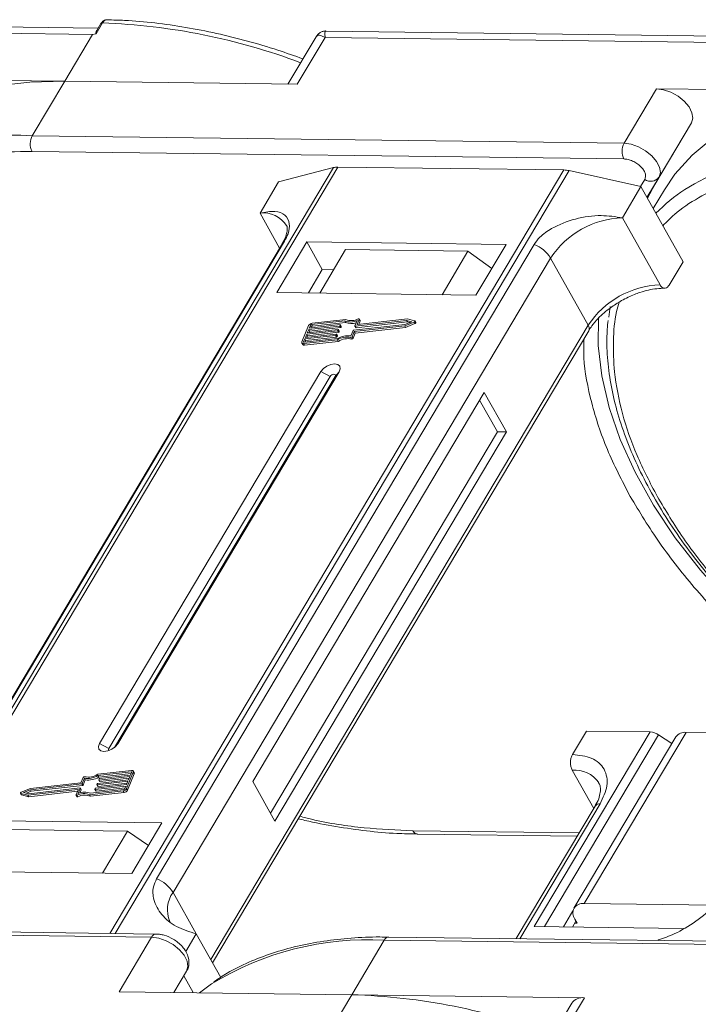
# Model space of a CAD drawing. Header units: millimetres. Extents: x -976 to 1106, y 28 to 1486.
# Tile 37 of 51: x 502 to 546, y 1199 to 1263. Entities that reach past the tile are written whole.
import ezdxf

# ---------------------------------------------------------------- set-up
doc = ezdxf.new("R2010")
doc.units = ezdxf.units.MM

msp = doc.modelspace()

# ---------------------------------------------------------------- linework, layer by layer
at = {"color": 7, "linetype": 'Continuous', "lineweight": 15}
for p, q in [((468.193, 1263.023), (506.725, 1262.527)), ((507.097, 1262.946), (468.266, 1263.446)), ((507.386, 1263.284), (506.956, 1262.562)), ((507.268, 1263.234), (507.007, 1262.795)), ((506.725, 1262.527), (504.916, 1259.485)), ((506.956, 1262.562), (506.725, 1262.527)), ((521.284, 1262.382), (519.45, 1259.298)), ((520.061, 1259.29), (521.87, 1262.332)), ((521.87, 1262.332), (560.402, 1261.837)), ((560.774, 1262.255), (521.943, 1262.755)), ((504.916, 1259.485), (489.771, 1259.68)), ((502.805, 1255.936), (504.916, 1259.485)), ((504.916, 1259.485), (520.061, 1259.29)), ((543.448, 1258.989), (541.337, 1255.44)), ((558.593, 1258.794), (543.448, 1258.989)), ((545.721, 1256.779), (543.336, 1252.767)), ((543.611, 1253.23), (545.721, 1256.779)), ((541.337, 1255.44), (502.805, 1255.936)), ((502.792, 1254.915), (541.324, 1254.419)), ((522.409, 1253.859), (492.852, 1204.165)), ((493.124, 1204.161), (522.702, 1253.892)), ((537.424, 1253.702), (507.846, 1203.972)), ((508.202, 1203.967), (537.758, 1253.661)), ((518.842, 1252.92), (522.409, 1253.859)), ((522.702, 1253.892), (537.424, 1253.702)), ((537.758, 1253.661), (542.437, 1252.616)), ((517.636, 1250.892), (518.842, 1252.92)), ((542.688, 1253.093), (542.408, 1252.622)), ((542.829, 1251.916), (543.611, 1253.23)), ((542.829, 1251.915), (543.336, 1252.767)), ((543.336, 1252.767), (542.856, 1251.867)), ((541.23, 1250.588), (542.437, 1252.616)), ((542.437, 1252.616), (545.176, 1247.727)), ((543.958, 1252.399), (543.237, 1251.187)), ((517.636, 1250.892), (518.911, 1248.616)), ((543.681, 1246.213), (541.23, 1250.588)), ((519.088, 1248.914), (494.511, 1207.592)), ((494.653, 1207.745), (519.23, 1249.066)), ((535.481, 1248.857), (510.904, 1207.535)), ((520.68, 1249.013), (518.72, 1245.718)), ((533.656, 1248.846), (520.68, 1249.013)), ((520.68, 1249.013), (521.689, 1247.212)), ((531.696, 1245.551), (533.656, 1248.846)), ((523.21, 1248.521), (521.521, 1245.682)), ((531.173, 1248.419), (523.21, 1248.521)), ((529.484, 1245.579), (531.173, 1248.419)), ((531.173, 1248.419), (532.733, 1247.293)), ((511.974, 1206.644), (536.551, 1247.966)), ((539.002, 1243.591), (536.551, 1247.966)), ((544.271, 1246.206), (545.176, 1247.727)), ((521.689, 1247.212), (520.784, 1245.691)), ((522.426, 1247.203), (521.689, 1247.212)), ((518.72, 1245.718), (531.696, 1245.551)), ((540.426, 1244.817), (540.339, 1244.106)), ((523.15, 1243.872), (520.986, 1243.628)), ((523.221, 1243.965), (521.022, 1243.716)), ((521.043, 1243.525), (523.208, 1243.769)), ((523.208, 1243.769), (523.15, 1243.872)), ((523.818, 1243.547), (523.958, 1243.889)), ((527.177, 1243.906), (523.836, 1243.528)), ((523.894, 1243.425), (527.235, 1243.803)), ((524.097, 1243.968), (523.965, 1243.648)), ((523.976, 1243.629), (523.965, 1243.648)), ((527.236, 1243.997), (523.984, 1243.629)), ((524.061, 1243.638), (524.154, 1243.865)), ((524.154, 1243.89), (524.097, 1243.993)), ((524.097, 1243.968), (524.154, 1243.865)), ((527.054, 1243.555), (527.661, 1243.796)), ((527.068, 1243.641), (527.514, 1243.818)), ((527.112, 1243.452), (527.718, 1243.693)), ((527.514, 1243.818), (527.177, 1243.906)), ((527.235, 1243.803), (527.177, 1243.906)), ((527.235, 1243.803), (527.381, 1243.765)), ((527.694, 1243.877), (527.236, 1243.997)), ((527.661, 1243.796), (527.718, 1243.693)), ((527.769, 1243.762), (527.711, 1243.865)), ((539.002, 1243.591), (514.425, 1202.269)), ((514.544, 1202.056), (539.033, 1243.23)), ((520.801, 1243.565), (520.365, 1242.503)), ((520.585, 1242.781), (522.595, 1243.008)), ((520.676, 1243.002), (520.585, 1242.781)), ((522.686, 1243.23), (520.676, 1243.002)), ((520.733, 1242.899), (520.676, 1243.002)), ((520.712, 1243.091), (522.722, 1243.318)), ((520.803, 1243.312), (520.712, 1243.091)), ((520.733, 1242.899), (522.743, 1243.127)), ((522.813, 1243.539), (520.803, 1243.312)), ((520.861, 1243.209), (520.803, 1243.312)), ((520.817, 1243.103), (520.861, 1243.209)), ((520.839, 1243.4), (522.849, 1243.628)), ((520.912, 1243.577), (520.839, 1243.4)), ((520.861, 1243.209), (522.871, 1243.436)), ((520.97, 1243.474), (520.912, 1243.577)), ((520.944, 1243.412), (520.97, 1243.474)), ((520.986, 1243.628), (521.043, 1243.525)), ((522.671, 1242.899), (522.613, 1243.002)), ((522.743, 1243.127), (522.686, 1243.23)), ((522.741, 1243.299), (522.723, 1243.255)), ((522.78, 1243.152), (522.723, 1243.255)), ((522.798, 1243.209), (522.741, 1243.311)), ((522.798, 1243.196), (522.741, 1243.299)), ((522.78, 1243.152), (522.798, 1243.196)), ((522.871, 1243.436), (522.813, 1243.539)), ((522.868, 1243.609), (522.85, 1243.564)), ((522.907, 1243.461), (522.85, 1243.564)), ((522.926, 1243.518), (522.868, 1243.621)), ((522.926, 1243.506), (522.868, 1243.609)), ((522.907, 1243.461), (522.926, 1243.506)), ((523.55, 1242.896), (523.691, 1243.238)), ((523.634, 1242.842), (523.774, 1243.184)), ((523.691, 1242.739), (523.832, 1243.081)), ((523.727, 1243.263), (527.068, 1243.641)), ((523.774, 1243.184), (527.054, 1243.555)), ((523.832, 1243.081), (523.774, 1243.184)), ((523.818, 1243.535), (523.875, 1243.432)), ((523.832, 1243.081), (527.112, 1243.452)), ((523.894, 1243.425), (523.836, 1243.528)), ((527.112, 1243.452), (527.054, 1243.555)), ((520.365, 1242.429), (520.422, 1242.326)), ((520.549, 1242.693), (520.476, 1242.516)), ((520.476, 1242.516), (520.497, 1242.478)), ((520.477, 1242.389), (522.676, 1242.638)), ((520.534, 1242.286), (520.477, 1242.389)), ((520.513, 1242.478), (522.678, 1242.723)), ((520.534, 1242.286), (522.733, 1242.535)), ((522.558, 1242.92), (520.549, 1242.693)), ((520.606, 1242.59), (520.549, 1242.693)), ((520.563, 1242.483), (520.606, 1242.59)), ((520.606, 1242.59), (522.616, 1242.817)), ((520.69, 1242.793), (520.733, 1242.899)), ((522.616, 1242.817), (522.558, 1242.92)), ((522.613, 1242.989), (522.595, 1242.945)), ((522.653, 1242.842), (522.595, 1242.945)), ((522.671, 1242.887), (522.613, 1242.989)), ((522.653, 1242.842), (522.671, 1242.887)), ((522.733, 1242.535), (522.676, 1242.638)), ((523.538, 1242.793), (523.595, 1242.69)), ((523.691, 1242.739), (523.634, 1242.842)), ((521.603, 1240.572), (507.188, 1216.336)), ((508.368, 1216.321), (522.782, 1240.557)), ((521.603, 1240.572), (522.197, 1240.258)), ((522.782, 1240.557), (522.533, 1240.253)), ((522.197, 1240.258), (507.783, 1216.022)), ((508.159, 1216.086), (522.533, 1240.253)), ((532.234, 1239.209), (517.156, 1213.858)), ((533.675, 1236.635), (532.234, 1239.209)), ((533.086, 1236.643), (531.932, 1238.702)), ((518.309, 1211.799), (533.086, 1236.643)), ((518.597, 1211.284), (533.675, 1236.635)), ((533.675, 1236.635), (533.086, 1236.643)), ((543.031, 1217.096), (535.492, 1204.421)), ((536.157, 1204.412), (543.587, 1216.905)), ((537.978, 1215.628), (538.883, 1217.149)), ((544.706, 1216.775), (538.072, 1205.621)), ((538.737, 1205.912), (545.371, 1217.066)), ((538.883, 1217.149), (543.031, 1217.096)), ((544.443, 1216.333), (543.587, 1216.905)), ((554.166, 1216.953), (545.371, 1217.066)), ((507.783, 1216.022), (507.188, 1216.336)), ((508.368, 1216.321), (508.214, 1216.134)), ((509.237, 1214.495), (507.073, 1214.251)), ((507.13, 1214.148), (507.073, 1214.251)), ((509.273, 1214.584), (507.074, 1214.335)), ((507.13, 1214.148), (509.245, 1214.387)), ((509.165, 1214.192), (507.155, 1213.965)), ((507.192, 1214.053), (509.202, 1214.281)), ((508.949, 1213.409), (509.385, 1214.47)), ((509.007, 1213.306), (509.443, 1214.367)), ((509.074, 1213.971), (509.165, 1214.192)), ((509.202, 1214.281), (509.274, 1214.458)), ((509.268, 1214.441), (509.237, 1214.495)), ((509.443, 1214.442), (509.385, 1214.545)), ((509.385, 1214.47), (509.443, 1214.367)), ((537.965, 1214.607), (539.359, 1212.118)), ((506.023, 1213.71), (502.682, 1213.332)), ((505.976, 1213.789), (502.696, 1213.418)), ((502.74, 1213.23), (506.081, 1213.607)), ((506.117, 1214.131), (505.976, 1213.789)), ((506.081, 1213.607), (506.023, 1213.71)), ((506.2, 1214.077), (506.06, 1213.736)), ((506.117, 1213.633), (506.06, 1213.736)), ((506.117, 1213.633), (506.258, 1213.974)), ((506.258, 1213.974), (506.2, 1214.077)), ((508.911, 1213.573), (506.901, 1213.346)), ((506.937, 1213.434), (508.947, 1213.662)), ((507.009, 1213.662), (507.067, 1213.559)), ((507.01, 1213.674), (507.028, 1213.719)), ((509.038, 1213.883), (507.028, 1213.655)), ((507.086, 1213.552), (507.028, 1213.655)), ((507.065, 1213.744), (509.074, 1213.971)), ((507.086, 1213.552), (508.991, 1213.768)), ((507.137, 1213.984), (507.155, 1214.028)), ((507.137, 1213.971), (507.194, 1213.868)), ((507.213, 1213.862), (507.155, 1213.965)), ((507.213, 1213.862), (509.118, 1214.077)), ((508.838, 1213.396), (508.911, 1213.573)), ((508.947, 1213.662), (509.038, 1213.883)), ((517.156, 1213.858), (518.597, 1211.284)), ((502.039, 1213.108), (502.097, 1213.005)), ((502.056, 1213.096), (502.514, 1212.976)), ((502.114, 1212.993), (502.056, 1213.096)), ((502.696, 1213.418), (502.09, 1213.178)), ((502.114, 1212.993), (502.572, 1212.873)), ((502.682, 1213.332), (502.236, 1213.156)), ((502.236, 1213.156), (502.573, 1213.067)), ((502.427, 1213.105), (502.74, 1213.23)), ((502.514, 1212.976), (505.767, 1213.344)), ((502.572, 1212.873), (502.514, 1212.976)), ((502.572, 1212.873), (505.747, 1213.232)), ((502.573, 1213.067), (505.914, 1213.445)), ((502.74, 1213.23), (502.682, 1213.332)), ((505.654, 1213.005), (505.785, 1213.325)), ((505.654, 1212.98), (505.711, 1212.877)), ((505.774, 1212.871), (505.717, 1212.974)), ((505.782, 1213.317), (505.767, 1213.344)), ((505.932, 1213.426), (505.792, 1213.084)), ((505.907, 1213.121), (505.99, 1213.323)), ((505.932, 1213.426), (505.99, 1213.323)), ((505.99, 1213.335), (505.933, 1213.438)), ((506.529, 1213.009), (508.728, 1213.257)), ((506.529, 1213.009), (506.587, 1212.906)), ((506.587, 1212.906), (508.786, 1213.154)), ((506.6, 1213.101), (508.765, 1213.346)), ((506.882, 1213.365), (506.9, 1213.409)), ((506.882, 1213.352), (506.94, 1213.249)), ((506.959, 1213.243), (506.901, 1213.346)), ((506.959, 1213.243), (508.864, 1213.458)), ((508.728, 1213.257), (508.786, 1213.154)), ((509.007, 1213.306), (508.949, 1213.409)), ((539.448, 1212.267), (534.311, 1203.631)), ((534.556, 1203.628), (539.78, 1212.412)), ((511.251, 1211.175), (498.274, 1211.342)), ((509.291, 1207.879), (511.251, 1211.175)), ((501.039, 1210.744), (509.002, 1210.642)), ((507.374, 1207.904), (509.002, 1210.642)), ((509.002, 1210.642), (510.37, 1209.694)), ((538.404, 1210.513), (527.59, 1210.652)), ((527.882, 1210.437), (538.279, 1210.303)), ((496.314, 1208.047), (509.291, 1207.879)), ((511.974, 1206.644), (513.487, 1203.943)), ((547.265, 1205.802), (538.737, 1205.912)), ((538.007, 1205.433), (537.39, 1204.397)), ((538.206, 1204.769), (537.98, 1204.389)), ((538.278, 1204.64), (538.131, 1204.642)), ((538.134, 1204.898), (538.278, 1204.64)), ((472.047, 1204.221), (510.579, 1203.725)), ((510.876, 1203.933), (472.344, 1204.429)), ((513.487, 1203.943), (512.803, 1202.791)), ((513.487, 1203.943), (515.075, 1201.108)), ((535.492, 1204.421), (545.206, 1204.296)), ((510.579, 1203.725), (508.468, 1200.176)), ((523.612, 1199.981), (525.723, 1203.53)), ((525.723, 1203.53), (564.255, 1203.034)), ((564.553, 1203.242), (526.021, 1203.738)), ((543.544, 1203.512), (543.57, 1203.555)), ((512.028, 1200.13), (512.852, 1201.515)), ((512.852, 1201.515), (512.029, 1200.13)), ((512.673, 1201.214), (513.29, 1200.114)), ((508.468, 1200.176), (523.612, 1199.981)), ((523.612, 1199.981), (521.803, 1196.939)), ((538.757, 1199.786), (523.612, 1199.981)), ((537.925, 1199.423), (535.871, 1195.968)), ((536.948, 1196.744), (538.757, 1199.786))]:
    msp.add_line(p, q, dxfattribs=at)
at = {"color": 7, "linetype": 'Continuous', "lineweight": 15, "flags": 128}
for points in [[(504.916, 1259.485), (502.641, 1259.424), (500.486, 1259.181), (498.469, 1258.758), (496.606, 1258.159), (494.912, 1257.388), (493.4, 1256.451), (492.084, 1255.357), (490.973, 1254.113), (490.281, 1253.09)], [(545.721, 1256.779), (545.809, 1257.079), (545.756, 1257.433), (545.566, 1257.81), (545.256, 1258.178), (544.852, 1258.504), (544.389, 1258.762), (543.907, 1258.929), (543.448, 1258.989)], [(558.593, 1258.794), (556.317, 1258.733), (554.162, 1258.49), (552.145, 1258.067), (550.282, 1257.468), (548.588, 1256.697), (547.077, 1255.76), (545.761, 1254.666), (544.65, 1253.422), (543.958, 1252.399)], [(543.611, 1253.23), (543.698, 1253.53), (543.645, 1253.884), (543.455, 1254.261), (543.145, 1254.629), (542.741, 1254.955), (542.278, 1255.213), (541.796, 1255.379), (541.337, 1255.44)], [(519.088, 1248.914), (519.146, 1248.993), (519.23, 1249.066)], [(523.965, 1243.648), (523.964, 1243.644), (523.964, 1243.64), (523.965, 1243.637), (523.967, 1243.634), (523.97, 1243.631), (523.974, 1243.63), (523.978, 1243.629), (523.984, 1243.629)], [(524.034, 1243.999), (524.048, 1244.004), (524.062, 1244.007), (524.075, 1244.006), (524.086, 1244.003), (524.094, 1243.997), (524.098, 1243.989), (524.099, 1243.979), (524.097, 1243.968)], [(527.694, 1243.877), (527.705, 1243.872), (527.712, 1243.863), (527.714, 1243.853), (527.711, 1243.84), (527.704, 1243.827), (527.692, 1243.815), (527.677, 1243.804), (527.661, 1243.796)], [(527.718, 1243.693), (527.735, 1243.701), (527.75, 1243.712), (527.761, 1243.724), (527.769, 1243.737), (527.772, 1243.75), (527.77, 1243.761), (527.769, 1243.762)], [(555.474, 1219.152), (554.607, 1219.791), (552.297, 1221.626), (550.131, 1223.555), (548.127, 1225.562), (546.303, 1227.628), (544.674, 1229.737), (543.254, 1231.87), (542.056, 1234.009), (541.088, 1236.137), (540.36, 1238.234), (539.878, 1240.283), (539.646, 1242.267), (539.661, 1244.101)], [(522.595, 1243.008), (522.6, 1243.009), (522.605, 1243.008), (522.609, 1243.006), (522.612, 1243.004), (522.614, 1243.001), (522.615, 1242.998), (522.615, 1242.994), (522.613, 1242.989)], [(522.722, 1243.318), (522.727, 1243.318), (522.732, 1243.318), (522.736, 1243.316), (522.739, 1243.314), (522.741, 1243.311), (522.742, 1243.307), (522.742, 1243.303), (522.741, 1243.299)], [(522.849, 1243.628), (522.855, 1243.628), (522.859, 1243.627), (522.863, 1243.626), (522.866, 1243.623), (522.868, 1243.62), (522.869, 1243.617), (522.869, 1243.613), (522.868, 1243.609)], [(523.836, 1243.528), (523.831, 1243.528), (523.826, 1243.529), (523.823, 1243.53), (523.819, 1243.533), (523.817, 1243.536), (523.816, 1243.539), (523.817, 1243.543), (523.818, 1243.547)], [(520.477, 1242.389), (520.445, 1242.388), (520.417, 1242.392), (520.394, 1242.401), (520.375, 1242.415), (520.363, 1242.433), (520.357, 1242.454), (520.358, 1242.478), (520.365, 1242.503)], [(520.476, 1242.516), (520.473, 1242.507), (520.473, 1242.499), (520.475, 1242.492), (520.479, 1242.486), (520.485, 1242.482), (520.493, 1242.479), (520.503, 1242.477), (520.513, 1242.478)], [(522.782, 1240.557), (522.853, 1240.751), (522.823, 1240.918), (522.697, 1241.03), (522.494, 1241.071), (522.245, 1241.036), (521.989, 1240.928), (521.763, 1240.765), (521.603, 1240.572)], [(522.533, 1240.253), (522.554, 1240.309), (522.545, 1240.356), (522.509, 1240.388), (522.451, 1240.4), (522.38, 1240.39), (522.307, 1240.359), (522.243, 1240.313), (522.197, 1240.258)], [(507.188, 1216.336), (507.117, 1216.142), (507.147, 1215.975), (507.273, 1215.863), (507.476, 1215.822), (507.725, 1215.857), (507.982, 1215.965), (508.207, 1216.128), (508.368, 1216.321)], [(507.783, 1216.022), (507.763, 1215.966), (507.771, 1215.919), (507.807, 1215.887), (507.811, 1215.885)], [(509.274, 1214.458), (509.277, 1214.466), (509.277, 1214.474), (509.275, 1214.481), (509.271, 1214.487), (509.265, 1214.491), (509.257, 1214.494), (509.248, 1214.496), (509.237, 1214.495)], [(509.273, 1214.584), (509.305, 1214.585), (509.333, 1214.581), (509.357, 1214.572), (509.375, 1214.558), (509.388, 1214.541), (509.393, 1214.519), (509.393, 1214.496), (509.385, 1214.47)], [(507.028, 1213.655), (507.023, 1213.655), (507.018, 1213.656), (507.014, 1213.657), (507.011, 1213.66), (507.009, 1213.663), (507.008, 1213.666), (507.008, 1213.67), (507.01, 1213.674)], [(507.155, 1213.965), (507.15, 1213.965), (507.145, 1213.965), (507.142, 1213.967), (507.138, 1213.969), (507.136, 1213.972), (507.135, 1213.976), (507.136, 1213.98), (507.137, 1213.984)], [(502.056, 1213.096), (502.045, 1213.101), (502.038, 1213.11), (502.036, 1213.121), (502.039, 1213.133), (502.047, 1213.146), (502.058, 1213.159), (502.073, 1213.169), (502.09, 1213.178)], [(502.097, 1213.005), (502.103, 1212.999), (502.114, 1212.993)], [(505.717, 1212.974), (505.702, 1212.969), (505.688, 1212.967), (505.675, 1212.967), (505.664, 1212.971), (505.656, 1212.976), (505.652, 1212.984), (505.651, 1212.994), (505.654, 1213.005)], [(505.711, 1212.877), (505.714, 1212.873), (505.722, 1212.868), (505.733, 1212.864), (505.745, 1212.864), (505.76, 1212.866), (505.774, 1212.871)], [(505.785, 1213.325), (505.786, 1213.329), (505.787, 1213.333), (505.786, 1213.337), (505.784, 1213.34), (505.78, 1213.342), (505.777, 1213.343), (505.772, 1213.344), (505.767, 1213.344)], [(505.914, 1213.445), (505.919, 1213.445), (505.924, 1213.444), (505.928, 1213.443), (505.931, 1213.441), (505.933, 1213.438), (505.934, 1213.434), (505.934, 1213.43), (505.932, 1213.426)], [(506.901, 1213.346), (506.896, 1213.346), (506.891, 1213.346), (506.887, 1213.348), (506.884, 1213.35), (506.882, 1213.353), (506.881, 1213.357), (506.881, 1213.36), (506.882, 1213.365)], [(527.882, 1210.437), (527.882, 1210.437), (527.874, 1210.437)], [(510.579, 1203.725), (511.038, 1203.664), (511.519, 1203.498), (511.982, 1203.24), (512.386, 1202.913), (512.696, 1202.545), (512.886, 1202.169), (512.94, 1201.815), (512.852, 1201.515)], [(526.021, 1203.738), (526.021, 1203.738), (526.03, 1203.738)], [(513.697, 1200.109), (514.208, 1200.496), (514.478, 1200.685)]]:
    msp.add_lwpolyline(points, dxfattribs=at)
at = {"color": 7, "linetype": 'Continuous', "lineweight": 15}
for centre, radius, start, end in [((507.37, 1263.16), 0.126, 82.49156, 144.10364), ((505.859, 1222.342), 40.971, 69.39348, 87.86352), ((501.748, 1236.448), 19.517, 86.89523, 121.269), ((503.784, 1255.413), 1.11, 151.86538, 206.65442), ((542.316, 1254.917), 1.11, 151.86538, 206.65442), ((555.425, 1235.757), 19.517, 86.89523, 121.269), ((522.677, 1252.794), 1.098, 88.72031, 104.14409), ((537.392, 1252.065), 1.638, 77.08998, 88.8989), ((543.079, 1253.632), 0.666, 234.0762, 322.90297), ((551.927, 1242.511), 11.94, 123.74678, 135.50714), ((517.843, 1249.086), 1.817, 33.1952, 96.53301), ((541.421, 1244.761), 5.83, 91.86957, 146.65022), ((534.671, 1246.798), 2.213, 31.86898, 68.55124), ((543.872, 1240.386), 5.83, 91.86957, 146.65022), ((521.055, 1243.431), 0.287, 96.59253, 152.29321), ((523.534, 1244.841), 1.042, 248.35959, 294.01857), ((523.582, 1244.688), 0.991, 247.84687, 288.77105), ((523.591, 1244.832), 0.943, 246.89164, 297.97103), ((524.13, 1243.878), 0.0276, 333.09852, 26.5741), ((520.997, 1243.533), 0.0955, 96.59253, 152.29321), ((521.054, 1243.43), 0.0955, 96.59253, 152.29321), ((522.68, 1243.277), 0.0478, 276.59253, 332.29321), ((522.738, 1243.174), 0.0478, 276.59253, 332.29321), ((522.786, 1243.202), 0.0138, 333.02121, 26.65141), ((522.807, 1243.587), 0.0478, 276.59253, 332.29321), ((522.865, 1243.484), 0.0478, 276.59253, 332.29321), ((522.913, 1243.512), 0.0138, 333.02121, 26.65141), ((523.733, 1243.216), 0.0478, 96.59253, 152.29321), ((523.89, 1243.443), 0.0183, 217.91724, 283.38081), ((538.723, 1243.385), 0.346, 333.31625, 36.51573), ((522.553, 1242.967), 0.0478, 276.59253, 332.29321), ((522.611, 1242.865), 0.0478, 276.59253, 332.29321), ((522.659, 1242.893), 0.0138, 333.02121, 26.65141), ((523.298, 1241.651), 1.167, 78.13867, 122.23452), ((523.367, 1241.533), 1.375, 82.36132, 120.10827), ((523.356, 1241.548), 1.167, 78.13867, 122.23452), ((523.553, 1242.882), 0.0903, 260.49805, 333.59787), ((523.61, 1242.779), 0.0903, 260.49805, 333.59787), ((520.509, 1242.393), 0.11, 217.91724, 283.38081), ((542.975, 1216.028), 1.07, 55.09609, 87.03844), ((545.291, 1216.344), 0.727, 83.64232, 143.56702), ((506.197, 1214.091), 0.0903, 80.49805, 153.59787), ((506.383, 1215.44), 1.375, 262.36132, 300.10827), ((506.452, 1215.322), 1.167, 258.13867, 302.23452), ((506.441, 1215.337), 1.375, 262.36132, 300.10827), ((509.369, 1214.405), 0.0826, 333.02121, 26.65141), ((538.127, 1212.704), 1.91, 35.13686, 94.86934), ((506.017, 1213.758), 0.0478, 276.59253, 332.29321), ((506.075, 1213.655), 0.0478, 276.59253, 332.29321), ((507.07, 1213.696), 0.0478, 96.59253, 152.29321), ((507.082, 1213.57), 0.0183, 217.91724, 283.38081), ((507.197, 1214.006), 0.0478, 96.59253, 152.29321), ((507.209, 1213.88), 0.0183, 217.91724, 283.38081), ((506.159, 1212.141), 0.943, 66.89164, 117.97103), ((506.217, 1212.038), 0.943, 66.89164, 117.97103), ((506.216, 1212.133), 1.042, 68.35959, 114.01857), ((505.978, 1213.329), 0.0138, 333.02121, 26.65141), ((506.943, 1213.387), 0.0478, 96.59253, 152.29321), ((506.954, 1213.261), 0.0183, 217.91724, 283.38081), ((508.695, 1213.542), 0.287, 276.59253, 332.29321), ((508.754, 1213.441), 0.0955, 276.59253, 332.29321), ((508.753, 1213.439), 0.287, 276.59253, 332.29321), ((539.74, 1212.051), 0.363, 83.64232, 143.56702), ((527.926, 1210.8), 0.367, 203.79329, 261.81678), ((510.095, 1205.476), 2.213, 31.86898, 68.55124), ((513.511, 1205.513), 1.909, 143.64522, 203.44279), ((538.628, 1205.29), 0.631, 80.05661, 218.47393), ((510.896, 1203.587), 0.346, 93.05406, 156.53827), ((524.662, 1184.08), 19.479, 86.87659, 121.52214), ((526.052, 1203.376), 0.363, 94.95278, 154.87747), ((522.349, 1159.252), 40.748, 69.35834, 88.22275), ((538.647, 1198.905), 0.888, 82.87283, 144.3365)]:
    msp.add_arc(centre, radius, start, end, dxfattribs=at)
for points, knots in [([(507.685, 1263.492), (507.645, 1263.49), (507.565, 1263.484), (507.45, 1263.43), (507.346, 1263.348), (507.294, 1263.271), (507.268, 1263.234)], [0, 0, 0, 0, 0.254858, 0.509073, 0.758744, 1, 1, 1, 1]), ([(507.693, 1263.488), (507.676, 1263.489), (507.608, 1263.494), (507.496, 1263.437), (507.421, 1263.333), (507.386, 1263.284)], [0, 0, 0, 0, 0.1530543, 0.607068, 1, 1, 1, 1]), ([(520.427, 1260.941), (519.885, 1261.134), (518.68, 1261.562), (516.801, 1262.116), (514.793, 1262.617), (512.778, 1263.015), (510.78, 1263.296), (509.076, 1263.456), (508.067, 1263.472), (507.693, 1263.477)], [0, 0, 0, 0, 0.123694, 0.275342, 0.43003, 0.586973, 0.745611, 0.905547, 1, 1, 1, 1]), ([(506.956, 1262.562), (506.956, 1262.562), (506.954, 1262.562), (506.951, 1262.563), (506.947, 1262.566), (506.944, 1262.587), (506.958, 1262.672), (506.967, 1262.755), (507.007, 1262.793), (507.008, 1262.794)], [0, 0, 0, 0, 0.007214, 0.014412, 0.026801, 0.065603, 0.248401, 0.979877, 1, 1, 1, 1]), ([(521.939, 1262.755), (521.885, 1262.752), (521.767, 1262.746), (521.587, 1262.68), (521.41, 1262.562), (521.325, 1262.44), (521.282, 1262.378)], [0, 0, 0, 0, 0.212442, 0.455273, 0.721982, 1, 1, 1, 1]), ([(521.87, 1262.332), (521.768, 1262.383), (521.566, 1262.484), (521.372, 1262.499), (521.321, 1262.406), (521.301, 1262.371)], [0, 0, 0, 0, 0.384879, 0.766722, 1, 1, 1, 1]), ([(521.942, 1262.746), (521.938, 1262.749), (521.892, 1262.787), (521.852, 1262.657), (521.864, 1262.441), (521.87, 1262.332)], [0, 0, 0, 0, 0.038208, 0.516776, 1, 1, 1, 1]), ([(490.186, 1250.761), (490.428, 1251.008), (491.1, 1251.695), (492.483, 1252.613), (494.456, 1253.602), (496.88, 1254.367), (499.72, 1254.859), (501.779, 1254.896), (502.792, 1254.915)], [0, 0, 0, 0, 0.089262, 0.24819, 0.407138, 0.610435, 0.808191, 1, 1, 1, 1]), ([(541.324, 1254.419), (541.412, 1254.411), (541.593, 1254.396), (541.891, 1254.291), (542.174, 1254.133), (542.418, 1253.936), (542.606, 1253.714), (542.722, 1253.483), (542.759, 1253.264), (542.711, 1253.149), (542.688, 1253.093)], [0, 0, 0, 0, 0.12225, 0.25, 0.37775, 0.5, 0.62225, 0.75, 0.87775, 1, 1, 1, 1]), ([(543.863, 1250.07), (544.105, 1250.317), (544.777, 1251.004), (546.16, 1251.922), (548.133, 1252.911), (550.557, 1253.676), (553.397, 1254.168), (555.455, 1254.205), (556.469, 1254.224)], [0, 0, 0, 0, 0.089262, 0.24819, 0.407138, 0.610435, 0.808191, 1, 1, 1, 1]), ([(519.23, 1249.066), (519.315, 1249.233), (519.535, 1249.663), (519.579, 1250.283), (519.31, 1250.809), (518.653, 1251.075), (517.977, 1250.953), (517.636, 1250.892)], [0, 0, 0, 0, 0.111335, 0.286497, 0.521289, 0.758582, 1, 1, 1, 1]), ([(541.23, 1250.588), (540.777, 1250.657), (539.794, 1250.805), (538.153, 1250.571), (536.781, 1250.025), (535.883, 1249.406), (535.597, 1249.016), (535.481, 1248.857)], [0, 0, 0, 0, 0.222481, 0.483081, 0.73977, 0.893878, 1, 1, 1, 1]), ([(519.362, 1250.083), (519.363, 1250.083), (519.393, 1250.045), (519.407, 1249.975), (519.417, 1249.732), (519.325, 1249.393), (519.211, 1249.104), (519.095, 1248.932), (519.082, 1248.912)], [0, 0, 0, 0, 0.005744, 0.306611, 0.531667, 0.753453, 0.971797, 1, 1, 1, 1]), ([(544.271, 1246.206), (544.234, 1246.154), (544.16, 1246.052), (544.02, 1245.988), (543.879, 1246.004), (543.761, 1246.088), (543.704, 1246.178), (543.681, 1246.213)], [0, 0, 0, 0, 0.214694, 0.429388, 0.644082, 0.858775, 1, 1, 1, 1]), ([(541.177, 1245.195), (541.457, 1245.339), (541.849, 1245.54), (542.439, 1245.752), (542.927, 1245.888), (543.475, 1245.985), (543.806, 1245.993), (543.974, 1245.997)], [0, 0, 0, 0, 0.294099, 0.412703, 0.605791, 0.800293, 1, 1, 1, 1]), ([(539.043, 1243.231), (539.106, 1243.335), (539.265, 1243.601), (539.609, 1243.999), (540.022, 1244.393), (540.52, 1244.796), (540.926, 1245.043), (541.177, 1245.195)], [0, 0, 0, 0, 0.149323, 0.380846, 0.555425, 0.724977, 1, 1, 1, 1]), ([(543.504, 1232.419), (543.036, 1233.318), (542.086, 1235.144), (541.162, 1237.875), (540.675, 1240.371), (540.607, 1242.575), (540.727, 1244.097), (540.966, 1244.893), (541.027, 1245.099)], [0, 0, 0, 0, 0.198524, 0.403205, 0.613647, 0.778148, 0.942668, 1, 1, 1, 1]), ([(540.293, 1243.903), (540.259, 1243.517), (540.178, 1242.597), (540.267, 1241.074), (540.526, 1239.359), (540.972, 1237.603), (541.593, 1235.822), (542.387, 1234.026), (543.345, 1232.227), (544.461, 1230.436), (545.724, 1228.664), (547.125, 1226.925), (548.648, 1225.232), (550.275, 1223.602), (551.967, 1222.061), (553.672, 1220.655), (554.864, 1219.732), (555.483, 1219.294), (555.536, 1219.257)], [0, 0, 0, 0, 0.050321, 0.119623, 0.188978, 0.258334, 0.327647, 0.39688, 0.465996, 0.534955, 0.603709, 0.672177, 0.740215, 0.807551, 0.873593, 0.936793, 0.994595, 1, 1, 1, 1]), ([(538.731, 1242.722), (538.718, 1242.31), (538.676, 1240.978), (539.169, 1238.55), (540.137, 1235.521), (541.204, 1233.464), (541.734, 1232.442)], [0, 0, 0, 0, 0.131047, 0.423394, 0.71326, 1, 1, 1, 1]), ([(541.734, 1232.442), (542.347, 1231.425), (543.589, 1229.366), (546.027, 1226.286), (548.892, 1223.262), (551.888, 1220.559), (554.033, 1218.994), (554.973, 1218.309)], [0, 0, 0, 0, 0.202029, 0.409492, 0.620744, 0.833942, 1, 1, 1, 1]), ([(555.617, 1219.392), (555.216, 1219.677), (553.968, 1220.564), (552.026, 1222.19), (549.609, 1224.425), (547.286, 1226.944), (545.142, 1229.691), (544.044, 1231.519), (543.504, 1232.419)], [0, 0, 0, 0, 0.076289, 0.237481, 0.398693, 0.604886, 0.805459, 1, 1, 1, 1]), ([(537.978, 1215.628), (537.948, 1215.566), (537.886, 1215.44), (537.845, 1215.2), (537.85, 1214.954), (537.895, 1214.749), (537.945, 1214.647), (537.965, 1214.607)], [0, 0, 0, 0, 0.214694, 0.429388, 0.644082, 0.858775, 1, 1, 1, 1]), ([(539.78, 1212.412), (539.968, 1212.811), (540.257, 1213.426), (540.236, 1214.169), (540.062, 1214.683), (539.715, 1215.1), (539.091, 1215.506), (538.417, 1215.58), (537.978, 1215.628)], [0, 0, 0, 0, 0.239457, 0.368361, 0.5, 0.631639, 0.760543, 1, 1, 1, 1]), ([(539.676, 1213.792), (539.713, 1213.727), (539.795, 1213.585), (539.814, 1213.272), (539.733, 1212.866), (539.603, 1212.52), (539.468, 1212.313), (539.437, 1212.266)], [0, 0, 0, 0, 0.209538, 0.461851, 0.698708, 0.93023, 1, 1, 1, 1]), ([(527.59, 1210.652), (526.54, 1210.702), (524.408, 1210.804), (521.91, 1211.163), (520.48, 1211.536), (520.223, 1211.604)], [0, 0, 0, 0, 0.442982, 0.899702, 1, 1, 1, 1]), ([(520.126, 1211.442), (520.268, 1211.406), (521.09, 1211.198), (522.578, 1210.924), (524.578, 1210.634), (526.353, 1210.472), (527.431, 1210.456), (527.876, 1210.45)], [0, 0, 0, 0, 0.052717, 0.30573, 0.561476, 0.819314, 1, 1, 1, 1]), ([(510.904, 1207.535), (510.823, 1207.359), (510.617, 1206.906), (510.692, 1206.072), (511.176, 1205.162), (512.135, 1204.359), (513.034, 1204.082), (513.487, 1203.943)], [0, 0, 0, 0, 0.111335, 0.286497, 0.521289, 0.758582, 1, 1, 1, 1]), ([(543.57, 1203.555), (543.919, 1203.672), (544.678, 1203.924), (546.004, 1204.721), (547.156, 1205.659), (547.943, 1206.477), (548.218, 1206.887), (548.329, 1207.054)], [0, 0, 0, 0, 0.222481, 0.483081, 0.73977, 0.893878, 1, 1, 1, 1]), ([(511.989, 1203.597), (511.791, 1203.696), (511.515, 1203.833), (511.136, 1203.92), (510.967, 1203.922), (510.878, 1203.923)], [0, 0, 0, 0, 0.5471087, 0.7598003, 1, 1, 1, 1]), ([(512.849, 1201.524), (512.858, 1201.534), (512.968, 1201.662), (513.027, 1202.016), (512.977, 1202.455), (512.804, 1202.823), (512.58, 1203.125), (512.311, 1203.387), (512.092, 1203.53), (511.989, 1203.597)], [0, 0, 0, 0, 0.0163928, 0.2107176, 0.4137377, 0.5719294, 0.7055117, 0.8614773, 1, 1, 1, 1]), ([(526.028, 1203.725), (525.832, 1203.731), (524.99, 1203.758), (523.564, 1203.68), (521.762, 1203.487), (520.046, 1203.157), (518.418, 1202.703), (516.894, 1202.114), (515.62, 1201.491), (514.915, 1201.012), (514.632, 1200.819)], [0, 0, 0, 0, 0.042725, 0.184157, 0.326261, 0.469019, 0.612495, 0.756832, 0.902269, 1, 1, 1, 1])]:
    msp.add_open_spline(points, degree=3, knots=knots, dxfattribs=at)

doc.saveas('drawing.dxf')
